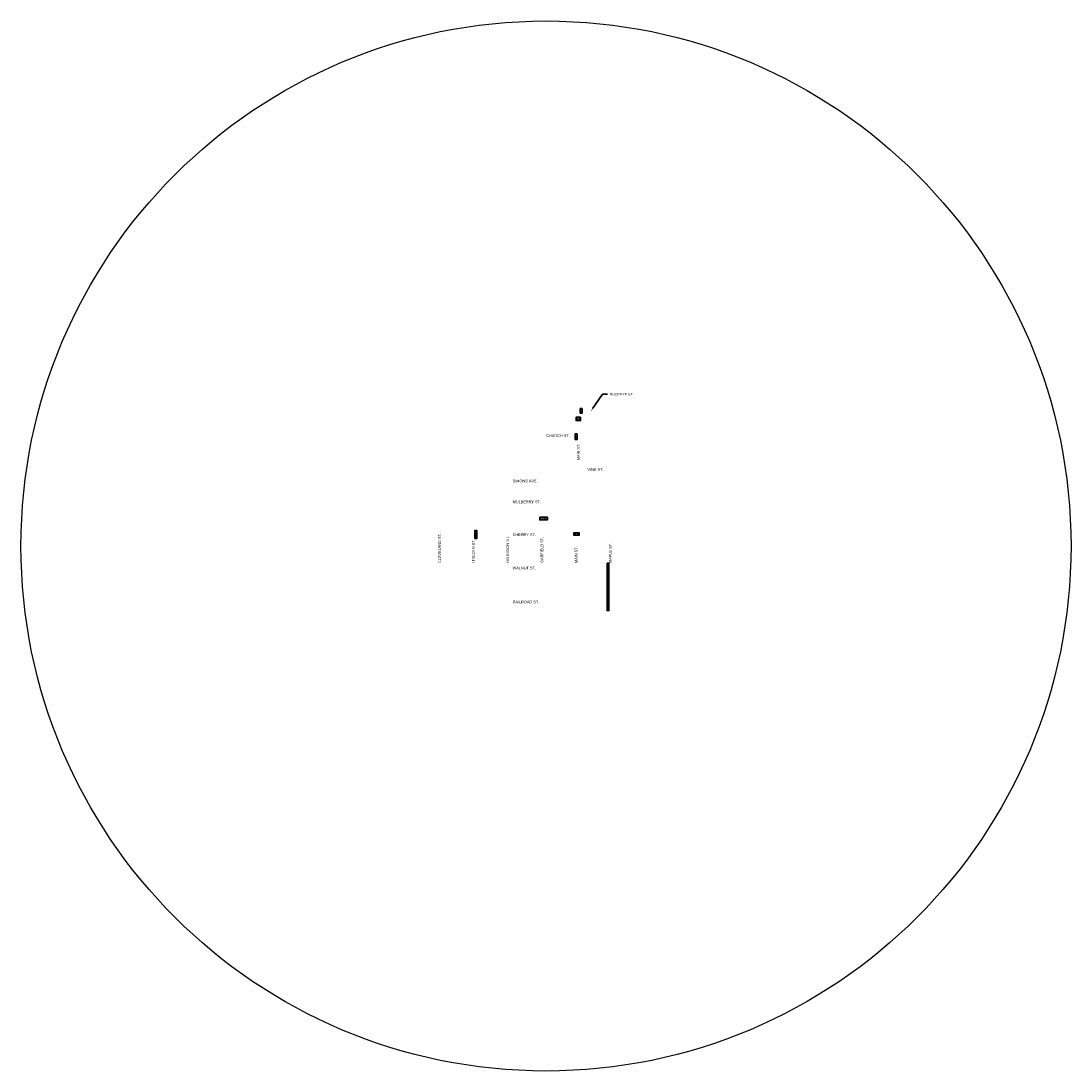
# Model space of a CAD drawing. Header units: feet. Extents: x 1649 to 1683655, y 1985 to 555675.
# Tile 2 of 2: x 1672175 to 1683655, y 544196 to 555675. Entities that reach past the tile are written whole.
import ezdxf
from ezdxf import colors
from ezdxf.entities.mleader import LeaderData, LeaderLine
from ezdxf.math import Vec2, Vec3

# ---------------------------------------------------------------- set-up
doc = ezdxf.new("R2010")
doc.units = ezdxf.units.FT
doc.header["$MEASUREMENT"] = 0
doc.layers.add('C-ANNO', color=2, linetype='Continuous', lineweight=35)
doc.styles.add('KLF_Regular', font='arial.ttf', dxfattribs={"height": 0.1})

msp = doc.modelspace()

# ---------------------------------------------------------------- hatches: boundary and pattern name
at = {"layer": 'C-ANNO'}
h = msp.add_hatch(dxfattribs=at)
h.set_pattern_fill('ANSI31', color=256, scale=150)
h.paths.add_polyline_path([(1678289.162, 551438.218), (1678309.162, 551438.218), (1678309.162, 551388.218), (1678289.162, 551388.218)])
h = msp.add_hatch(dxfattribs=at)
h.set_pattern_fill('ANSI31', color=256, scale=150)
h.paths.add_polyline_path([(1678293.233, 551342.534), (1678243.233, 551342.534), (1678243.233, 551307.534), (1678293.233, 551307.534)])
h = msp.add_hatch(dxfattribs=at)
h.set_pattern_fill('ANSI31', color=256, scale=150)
h.paths.add_polyline_path([(1678254.268, 551163.455), (1678234.268, 551163.455), (1678234.268, 551098.455), (1678254.268, 551098.455)])
h = msp.add_hatch(dxfattribs=at)
h.set_pattern_fill('ANSI31', color=256, scale=150)
h.paths.add_polyline_path([(1677846.39, 550250.293), (1677846.39, 550220.293), (1677931.39, 550220.293), (1677931.39, 550250.293)])
h = msp.add_hatch(dxfattribs=at)
h.set_pattern_fill('ANSI31', color=256, scale=150)
h.paths.add_polyline_path([(1677135.583, 550019.007), (1677160.583, 550019.007), (1677160.583, 550104.007), (1677135.583, 550104.007)])
h = msp.add_hatch(dxfattribs=at)
h.set_pattern_fill('ANSI31', color=256, scale=150)
h.paths.add_polyline_path([(1678217.85, 550078.84), (1678277.85, 550078.84), (1678277.85, 550053.84), (1678217.85, 550053.84)])
h = msp.add_hatch(dxfattribs=at)
h.set_pattern_fill('ANSI31', color=256, scale=150)
h.paths.add_polyline_path([(1678582.854, 549749.48), (1678602.854, 549749.48), (1678602.854, 549229.48), (1678582.854, 549229.48)])

# ---------------------------------------------------------------- linework, layer by layer
msp.add_circle((1677915.095, 549935.768), 5739.691)
at = {"layer": 'C-ANNO', "flags": 128}
for points in [[(1678289.162, 551438.218), (1678309.162, 551438.218), (1678309.162, 551388.218), (1678289.162, 551388.218)], [(1678293.233, 551342.534), (1678243.233, 551342.534), (1678243.233, 551307.534), (1678293.233, 551307.534)], [(1678254.268, 551163.455), (1678234.268, 551163.455), (1678234.268, 551098.455), (1678254.268, 551098.455)], [(1677846.39, 550250.293), (1677846.39, 550220.293), (1677931.39, 550220.293), (1677931.39, 550250.293)], [(1677135.583, 550019.007), (1677160.583, 550019.007), (1677160.583, 550104.007), (1677135.583, 550104.007)], [(1678217.85, 550078.84), (1678277.85, 550078.84), (1678277.85, 550053.84), (1678217.85, 550053.84)], [(1678582.854, 549749.48), (1678602.854, 549749.48), (1678602.854, 549229.48), (1678582.854, 549229.48)]]:
    msp.add_lwpolyline(points, close=True, dxfattribs=at)

# ---------------------------------------------------------------- texts
at = {"layer": 'C-ANNO', "char_height": 30, "width": 5479.11496, "attachment_point": 1, "style": 'KLF_Regular'}
for s, insert in [('CHURCH ST.', (1677916.353, 551157.772)), ('VINE ST.', (1678369.095, 550787.315)), ('SIMONS AVE.', (1677550.472, 550661.587)), ('MULBERRY ST.', (1677550.472, 550433.606)), ('CHERRY ST.', (1677550.472, 550073.835)), ('WALNUT ST.', (1677550.472, 549710.764)), ('RAILROAD ST.', (1677550.472, 549338.954))]:
    msp.add_mtext(s, dxfattribs=dict(at, insert=insert))
at = {"layer": 'C-ANNO', "char_height": 30, "width": 5479.11496, "attachment_point": 1, "rotation": 90, "style": 'KLF_Regular'}
for s, insert in [('MAIN ST.', (1678254.452, 550873.153)), ('CLEVELAND ST.', (1676735.838, 549749.854)), ('LINCOLN ST.', (1677107.042, 549749.854)), ('HARRISON ST.', (1677479.903, 549749.854)), ('GARFIELD ST.', (1677854.422, 549749.854)), ('MAIN ST.', (1678229.563, 549749.854)), ('MAPLE ST.', (1678603.338, 549749.854))]:
    msp.add_mtext(s, dxfattribs=dict(at, insert=insert))

# ---------------------------------------------------------------- leaders
at = {"layer": 'C-ANNO'}
ml = msp.add_multileader_mtext('Standard', dxfattribs=at)
ml.set_content('BUCKEYE ST.', color=256, style='KLF_Regular')
ml.set_leader_properties(color=256, lineweight=-1)
ml.build(insert=Vec2(0, 0))
ml.multileader.update_dxf_attribs({"dogleg_length": 0.18, "arrow_head_size": 37.5, "scale": 300})
ctx = ml.context
ctx.base_point, ctx.scale, ctx.char_height, ctx.arrow_head_size, ctx.landing_gap_size, ctx.plane_origin = Vec3(1678587.007, 551595.034), 300, 28.125, 37.5, 27, Vec3(1678416.221, 551407.494)
notes = []
notes.append((ctx, [(0, (1, 1, 0), (1678533.007, 551595.034), (1, 0), 54, [(0, [(1678406.204, 551410.352)], 0, [])])]))
ctx.mtext.insert, ctx.mtext.flow_direction = Vec3(1678614.007, 551609.336), 5
for ctx, leaders in notes:
    for number, flags, end, landing, length, lines in leaders:
        leader = LeaderData()
        leader.index, (leader.has_last_leader_line, leader.has_dogleg_vector, leader.attachment_direction) = number, flags
        leader.last_leader_point, leader.dogleg_vector, leader.dogleg_length = Vec3(end), Vec3(landing), length
        for number, points, colour, breaks in lines:
            line = LeaderLine()
            line.index, line.vertices, line.color, line.breaks = number, Vec3.list(points), colors.encode_raw_color(colour), breaks
            leader.lines.append(line)
        ctx.leaders.append(leader)

doc.saveas('drawing.dxf')
